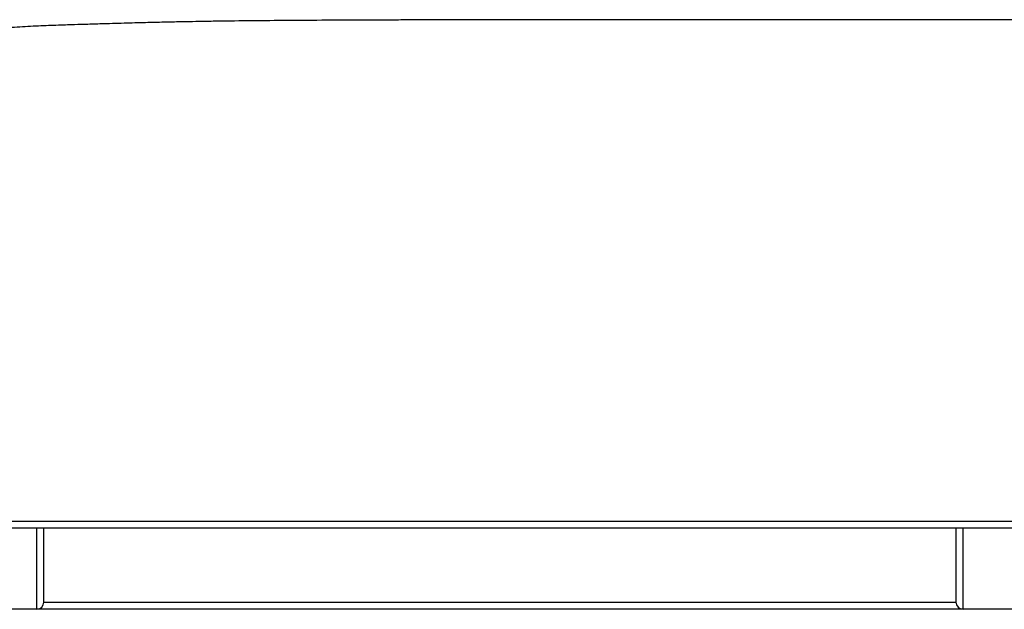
# Paper-space layout '_Front' of a CAD drawing. Header units: millimetres. Extents: x -905 to 905, y 0 to 682.
# Tile 6 of 18: x -615 to -208, y 149 to 393. Entities that reach past the tile are written whole.
import ezdxf

# ---------------------------------------------------------------- set-up
doc = ezdxf.new("R2010")
doc.units = ezdxf.units.MM

psp = doc.layouts.new('_Front')

# ---------------------------------------------------------------- linework, layer by layer
at = {"color": 7, "linetype": 'Continuous', "lineweight": 25}
for p, q in [((-742.38, 186), (742.38, 186)), ((741.35, 183), (-741.35, 183)), ((-608, 183), (-608, 149.5)), ((-605, 152.51), (-605, 183)), ((-228, 183), (-228, 152.51)), ((-225, 149.5), (-225, 183)), ((-605, 152.5), (-228, 152.5)), ((740, 149.5), (-740, 149.5))]:
    psp.add_line(p, q, dxfattribs=at)
for centre, start, end in [((-608.01, 152.51), 270.128, 0.1274), ((-224.99, 152.51), 179.8726, 269.872)]:
    psp.add_arc(centre, 3.01, start, end, dxfattribs=at)
psp.add_open_spline([(0, 393.27), (-7.26, 393.27), (-25.98, 393.27), (-56.17, 393.27), (-90.46, 393.27), (-124.48, 393.27), (-157.92, 393.27), (-190.52, 393.27), (-218.93, 393.27), (-243.18, 393.26), (-263.39, 393.26), (-282.82, 393.26), (-301.41, 393.26), (-319.09, 393.25), (-335.81, 393.25), (-351.51, 393.24), (-366.22, 393.24), (-379.88, 393.23), (-392.44, 393.22), (-403.82, 393.22), (-414.08, 393.21), (-423.28, 393.2), (-431.5, 393.19), (-438.84, 393.18), (-445.44, 393.17), (-452.22, 393.15), (-459.05, 393.14), (-465.85, 393.12), (-471.75, 393.1), (-476.94, 393.08), (-481.62, 393.05), (-489.98, 393.01), (-501.84, 392.94), (-516.99, 392.82), (-527.65, 392.7), (-534.42, 392.6), (-537.97, 392.54), (-542.5, 392.47), (-548.06, 392.36), (-554.66, 392.22), (-562.28, 392.04), (-570.91, 391.82), (-579.21, 391.58), (-586.47, 391.36), (-591.76, 391.2), (-596.13, 391.06), (-600.03, 390.93), (-604.12, 390.77), (-608.38, 390.59), (-614.15, 390.3), (-621.51, 389.83), (-630.29, 389.07), (-636.19, 388.28), (-639.07, 387.9)], degree=3, knots=[0, 0, 0, 0, 0.0340937, 0.0878488, 0.1416536, 0.1950178, 0.2474815, 0.298614, 0.3480134, 0.3807746, 0.4124251, 0.4428567, 0.4719669, 0.499659, 0.5258419, 0.5504298, 0.5733424, 0.5948728, 0.6145153, 0.6322726, 0.6482816, 0.662689, 0.6754165, 0.6868629, 0.6971513, 0.7063995, 0.7186805, 0.7292031, 0.7383143, 0.746337, 0.753571, 0.7602937, 0.7855411, 0.8092404, 0.8314252, 0.8355552, 0.8410124, 0.8480952, 0.8568035, 0.8671315, 0.8790658, 0.8925827, 0.9076447, 0.9180707, 0.9266606, 0.9324764, 0.9385898, 0.9449938, 0.9516806, 0.9586416, 0.9720831, 0.9863481, 1, 1, 1, 1], dxfattribs=at)

doc.saveas('drawing.dxf')
